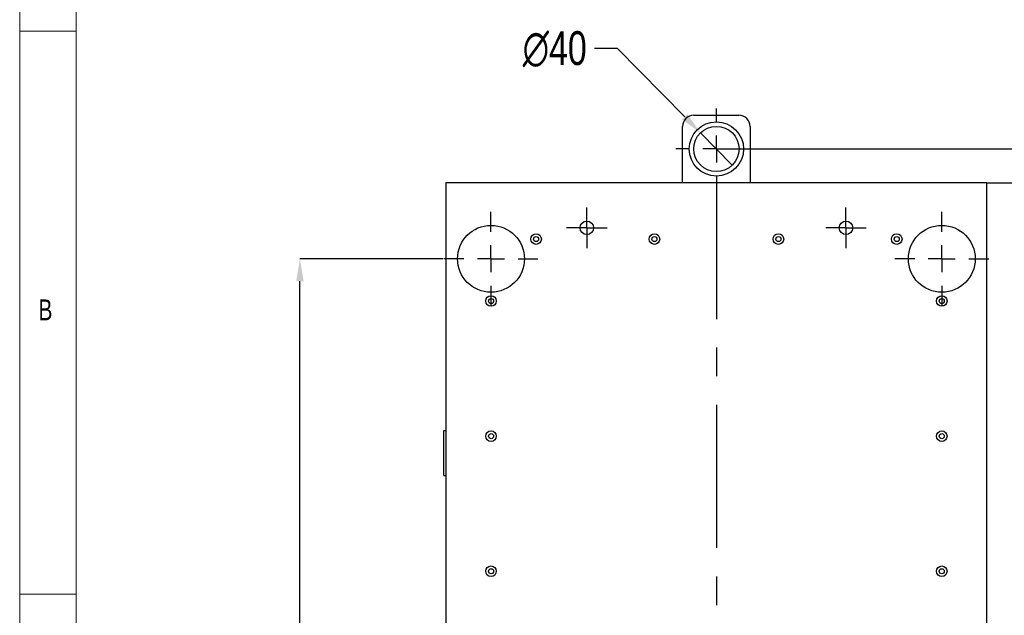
# Model space of a CAD drawing. Header units: millimetres. Extents: x 5 to 415, y 5 to 292.
# Tile 8 of 25: x 5 to 92, y 197 to 250. Entities that reach past the tile are written whole.
import ezdxf

# ---------------------------------------------------------------- set-up
doc = ezdxf.new("R2010")
doc.units = ezdxf.units.MM
doc.header["$PDSIZE"] = -1
doc.linetypes.add('CENTERX2', pattern=[20.32, 12.7, -2.54, 2.54, -2.54])
for name, color, linetype in [('COTES', 1, 'Continuous'), ('NOTES', 6, 'Continuous'), ('TRAIT-MIXTES', 3, 'CENTERX2')]:
    doc.layers.add(name, color=color, linetype=linetype)
doc.layers.add('TRAIT-FORT', color=4, linetype='Continuous', lineweight=25)
doc.styles.add('SLDTEXTSTYLE0', font='TXT', dxfattribs={"width": 0.75})
doc.dimstyles.new('SLDDIMSTYLE0', dxfattribs={"dimtxt": 3, "dimasz": 2, "dimexe": 0, "dimexo": 0.0625, "dimgap": 0.75, "dimtad": 1, "dimdec": 0, "dimlfac": 10, "dimrnd": 1e-09, "dimzin": 12, "dimdsep": 46, "dimtxsty": 'SLDTEXTSTYLE0', "dimsah": 1, "dimcen": 0.09, "dimadec": 0, "dimazin": 3, "dimtfac": 1, "dimtdec": 0, "dimtofl": 0, "dimtmove": 0, "dimatfit": 3, "dimfxl": 1, "dimfrac": 2, "dimtolj": 1, "dimtzin": 12, "dimarcsym": 0})
doc.dimstyles.new('SLDDIMSTYLE1', dxfattribs={"dimtxt": 3, "dimasz": 2, "dimexe": 0, "dimexo": 0.0625, "dimgap": 0.75, "dimtad": 1, "dimdec": 0, "dimlfac": 10, "dimrnd": 1e-09, "dimzin": 12, "dimdsep": 46, "dimtxsty": 'SLDTEXTSTYLE0', "dimsah": 1, "dimcen": 0.09, "dimadec": 0, "dimazin": 3, "dimtfac": 1, "dimtdec": 0, "dimtmove": 0, "dimatfit": 0, "dimfxl": 1, "dimfrac": 2, "dimtolj": 1, "dimtzin": 12, "dimarcsym": 0})
doc.dimstyles.new('SLDDIMSTYLE2', dxfattribs={"dimtxt": 3, "dimasz": 2, "dimexe": 0, "dimexo": 0.0625, "dimgap": 0.75, "dimtad": 0, "dimtih": 1, "dimtoh": 1, "dimdec": 0, "dimlfac": 10, "dimrnd": 1e-09, "dimzin": 12, "dimdsep": 46, "dimtxsty": 'SLDTEXTSTYLE0', "dimblk1": 'NONE', "dimsah": 1, "dimcen": 0, "dimadec": 0, "dimazin": 3, "dimtfac": 1, "dimtdec": 0, "dimtmove": 0, "dimatfit": 3, "dimldrblk": 'NONE', "dimfxl": 1, "dimfrac": 2, "dimtolj": 1, "dimtzin": 12, "dimarcsym": 0})

# ---------------------------------------------------------------- blocks, each defined once
blk = doc.blocks.new('_D')
at = {"layer": 'COTES', "color": 0, "lineweight": -2, "transparency": 16777216}
for p, q in [((90.888, 235.028), (101.406, 235.028)), ((101.406, 120.028), (101.406, 233.028)), ((90.888, 118.028), (101.406, 118.028))]:
    blk.add_line(p, q, dxfattribs=at)
at = {"layer": 'COTES', "color": 0, "transparency": 16777216}
for points in [[(101.072, 233.028), (101.739, 233.028), (101.406, 235.028)], [(101.072, 120.028), (101.739, 120.028), (101.406, 118.028)]]:
    blk.add_solid(points, dxfattribs=at)
at = {"layer": 'Defpoints', "color": 0, "transparency": 16777216}
for p in [(90.826, 235.028), (101.406, 235.028), (90.826, 118.028)]:
    blk.add_point(p, dxfattribs=at)
at = {"layer": 'COTES', "color": 0, "transparency": 16777216, "insert": (97.656, 176.528), "char_height": 3, "attachment_point": 2, "rotation": 90, "style": 'SLDTEXTSTYLE0'}
blk.add_mtext('\\A1;=1170=', dxfattribs=at)
blk = doc.blocks.new('_D_2')
at = {"layer": 'COTES', "color": 0, "lineweight": -2, "transparency": 16777216}
for p, q in [((101.406, 240.028), (101.406, 246.903)), ((66.888, 238.028), (101.406, 238.028)), ((101.406, 235.028), (101.406, 238.028)), ((90.888, 235.028), (101.406, 235.028)), ((101.406, 233.028), (101.406, 231.028))]:
    blk.add_line(p, q, dxfattribs=at)
at = {"layer": 'COTES', "color": 0, "transparency": 16777216}
for points in [[(101.072, 240.028), (101.739, 240.028), (101.406, 238.028)], [(101.072, 233.028), (101.739, 233.028), (101.406, 235.028)]]:
    blk.add_solid(points, dxfattribs=at)
at = {"layer": 'Defpoints', "color": 0, "transparency": 16777216}
for p in [(66.826, 238.028), (90.826, 235.028), (101.406, 235.028)]:
    blk.add_point(p, dxfattribs=at)
at = {"layer": 'COTES', "color": 0, "transparency": 16777216, "insert": (97.656, 244.466), "char_height": 3, "attachment_point": 2, "rotation": 90, "style": 'SLDTEXTSTYLE0'}
blk.add_mtext('\\A1;30', dxfattribs=at)
blk = doc.blocks.new('_D_4')
at = {"layer": 'COTES', "color": 0, "lineweight": -2, "transparency": 16777216}
for p, q in [((42.591, 228.279), (29.868, 228.279)), ((29.868, 126.778), (29.868, 226.279)), ((42.591, 124.778), (29.868, 124.778))]:
    blk.add_line(p, q, dxfattribs=at)
at = {"layer": 'COTES', "color": 0, "transparency": 16777216}
for points in [[(29.535, 226.279), (30.201, 226.279), (29.868, 228.279)], [(29.535, 126.778), (30.201, 126.778), (29.868, 124.778)]]:
    blk.add_solid(points, dxfattribs=at)
at = {"layer": 'Defpoints', "color": 0, "transparency": 16777216}
for p in [(29.868, 228.279), (42.654, 228.279), (42.654, 124.778)]:
    blk.add_point(p, dxfattribs=at)
at = {"layer": 'COTES', "color": 0, "transparency": 16777216, "insert": (26.118, 176.528), "char_height": 3, "attachment_point": 2, "rotation": 90, "style": 'SLDTEXTSTYLE0'}
blk.add_mtext('\\A1;=1035=', dxfattribs=at)
blk = doc.blocks.new('_D_5')
at = {"layer": 'COTES', "color": 0, "lineweight": -2, "transparency": 16777216}
for p, q in [((56.016, 246.987), (58.016, 246.987)), ((58.016, 246.987), (64.014, 240.888)), ((68.235, 236.595), (65.416, 239.461))]:
    blk.add_line(p, q, dxfattribs=at)
at = {"layer": 'COTES', "color": 0, "transparency": 16777216}
blk.add_solid([(64.252, 241.121), (63.777, 240.654), (65.416, 239.461)], dxfattribs=at)
at = {"layer": 'Defpoints', "color": 0, "transparency": 16777216}
for p in [(65.416, 239.461), (68.235, 236.595)]:
    blk.add_point(p, dxfattribs=at)
at = {"layer": 'COTES', "color": 0, "transparency": 16777216, "insert": (49.641, 248.487), "char_height": 3, "attachment_point": 1, "style": 'SLDTEXTSTYLE0'}
blk.add_mtext('\\A1;∅40', dxfattribs=at)
blk = doc.blocks.new('_None')
blk = doc.blocks.new('SW_CENTERMARKSYMBOL_0')
at = {"layer": 'TRAIT-MIXTES', "color": 0}
for p, q in [((0, 2.4), (0, 3.61)), ((0, 0), (0, 1.2)), ((-2.4, 0), (-3.61, 0)), ((0, 0), (-1.2, 0)), ((0, 0), (0, -1.2)), ((0, 0), (1.2, 0)), ((2.4, 0), (3.61, 0)), ((0, -2.4), (0, -122.673))]:
    blk.add_line(p, q, dxfattribs=at)
blk = doc.blocks.new('SW_CENTERMARKSYMBOL_1')
at = {"layer": 'TRAIT-MIXTES', "color": 0}
for p, q in [((0, 2.4), (0, 4.168)), ((0, 0), (0, 1.2)), ((-2.4, 0), (-4.168, 0)), ((0, 0), (-1.2, 0)), ((0, 0), (0, -1.2)), ((0, 0), (1.2, 0)), ((2.4, 0), (4.168, 0)), ((0, -2.4), (0, -4.168))]:
    blk.add_line(p, q, dxfattribs=at)
blk = doc.blocks.new('SW_CENTERMARKSYMBOL_2')
at = {"layer": 'TRAIT-MIXTES', "color": 0}
for p, q in [((0, 2.4), (0, 4.168)), ((0, 0), (0, 1.2)), ((-2.4, 0), (-4.168, 0)), ((0, 0), (-1.2, 0)), ((0, 0), (0, -1.2)), ((0, 0), (1.2, 0)), ((2.4, 0), (4.168, 0)), ((0, -2.4), (0, -4.168))]:
    blk.add_line(p, q, dxfattribs=at)
blk = doc.blocks.new('SW_CENTERMARKSYMBOL_3')
at = {"layer": 'TRAIT-MIXTES', "color": 0}
for p, q in [((0, 1.2), (0, 1.8)), ((0, 0), (0, 1.2)), ((-1.2, 0), (-1.8, 0)), ((0, 0), (-1.2, 0)), ((0, 0), (0, -1.2)), ((0, 0), (1.2, 0)), ((1.2, 0), (1.8, 0)), ((0, -1.2), (0, -1.8))]:
    blk.add_line(p, q, dxfattribs=at)
blk = doc.blocks.new('SW_CENTERMARKSYMBOL_4')
at = {"layer": 'TRAIT-MIXTES', "color": 0}
for p, q in [((0, 1.2), (0, 1.8)), ((0, 0), (0, 1.2)), ((-1.2, 0), (-1.8, 0)), ((0, 0), (-1.2, 0)), ((0, 0), (0, -1.2)), ((0, 0), (1.2, 0)), ((1.2, 0), (1.8, 0)), ((0, -1.2), (0, -1.8))]:
    blk.add_line(p, q, dxfattribs=at)

msp = doc.modelspace()

# ---------------------------------------------------------------- linework, layer by layer
at = {"lineweight": 18}
for p, q in [((5, 292), (5, 5)), ((10, 287), (10, 10)), ((10, 248.5), (5, 248.5)), ((5, 198.5), (10, 198.5))]:
    msp.add_line(p, q, dxfattribs=at)
at = {"layer": 'TRAIT-FORT', "lineweight": 25}
for p, q in [((64.826, 241.028), (68.826, 241.028)), ((63.826, 235.028), (63.826, 240.028)), ((69.826, 240.028), (69.826, 235.028)), ((42.826, 235.028), (42.826, 118.028)), ((90.826, 235.028), (42.826, 235.028)), ((90.826, 118.028), (90.826, 235.028)), ((42.626, 209.028), (42.626, 213.028)), ((42.626, 213.028), (42.826, 213.028)), ((42.626, 209.028), (42.826, 209.028))]:
    msp.add_line(p, q, dxfattribs=at)
for centre, radius in [((66.826, 238.028), 2.41), ((66.826, 238.028), 2.01), ((55.326, 231.028), 0.6), ((78.326, 231.028), 0.6), ((46.821, 228.279), 2.968), ((86.826, 228.279), 2.968), ((50.826, 230.028), 0.47), ((50.826, 230.028), 0.225), ((61.326, 230.028), 0.47), ((61.326, 230.028), 0.225), ((72.326, 230.028), 0.47), ((72.326, 230.028), 0.225), ((82.826, 230.028), 0.47), ((82.826, 230.028), 0.225), ((46.826, 224.528), 0.47), ((46.826, 224.528), 0.225), ((86.826, 224.528), 0.47), ((86.826, 224.528), 0.225), ((46.826, 212.528), 0.47), ((46.826, 212.528), 0.225), ((86.826, 212.528), 0.47), ((86.826, 212.528), 0.225), ((46.826, 200.528), 0.47), ((86.826, 200.528), 0.47), ((46.826, 200.528), 0.225), ((86.826, 200.528), 0.225)]:
    msp.add_circle(centre, radius, dxfattribs=at)
for centre, start, end in [((64.826, 240.028), 90, 180), ((68.826, 240.028), 0, 90)]:
    msp.add_arc(centre, 1, start, end, dxfattribs=at)

# ---------------------------------------------------------------- block references
at = {"layer": 'TRAIT-MIXTES'}
for name, p in [('SW_CENTERMARKSYMBOL_0', (66.826, 238.028)), ('SW_CENTERMARKSYMBOL_1', (46.821, 228.279)), ('SW_CENTERMARKSYMBOL_4', (55.326, 231.028)), ('SW_CENTERMARKSYMBOL_3', (78.326, 231.028)), ('SW_CENTERMARKSYMBOL_2', (86.826, 228.279))]:
    msp.add_blockref(name, p, dxfattribs=at)

# ---------------------------------------------------------------- texts
at = {"layer": 'NOTES', "insert": (6.667, 224.668), "char_height": 1.852, "attachment_point": 1, "style": 'SLDTEXTSTYLE0'}
msp.add_mtext('B', dxfattribs=at)

# ---------------------------------------------------------------- dimensions: what is measured, and where the dimension line sits
at = {"layer": 'COTES'}
dim = msp.add_diameter_dim_2p(p1=(68.235, 236.595), p2=(65.416, 239.461), dimstyle='SLDDIMSTYLE2', dxfattribs=at)
dim.commit()
dim.dimension.update_dxf_attribs({"geometry": '_D_5', "text_midpoint": (52.454, 246.987), "dimtype": 163})
dim = msp.add_linear_dim(base=(101.406, 235.028), p1=(66.826, 238.028), p2=(90.826, 235.028), angle=90, dimstyle='SLDDIMSTYLE1', dxfattribs=at)
dim.commit()
dim.dimension.update_dxf_attribs({"geometry": '_D_2', "text_midpoint": (101.406, 244.466), "dimtype": 160})
for base, p1, p2, picture, middle in [((101.406, 235.028), (90.826, 118.028), (90.826, 235.028), '_D', (101.406, 176.528)), ((29.868, 228.279), (42.654, 124.778), (42.654, 228.279), '_D_4', (29.868, 176.528))]:
    dim = msp.add_linear_dim(base=base, p1=p1, p2=p2, angle=90, text='=<>=', dimstyle='SLDDIMSTYLE0', dxfattribs=at)
    dim.commit()
    dim.dimension.update_dxf_attribs({"geometry": picture, "text_midpoint": middle, "dimtype": 160})

doc.saveas('drawing.dxf')
